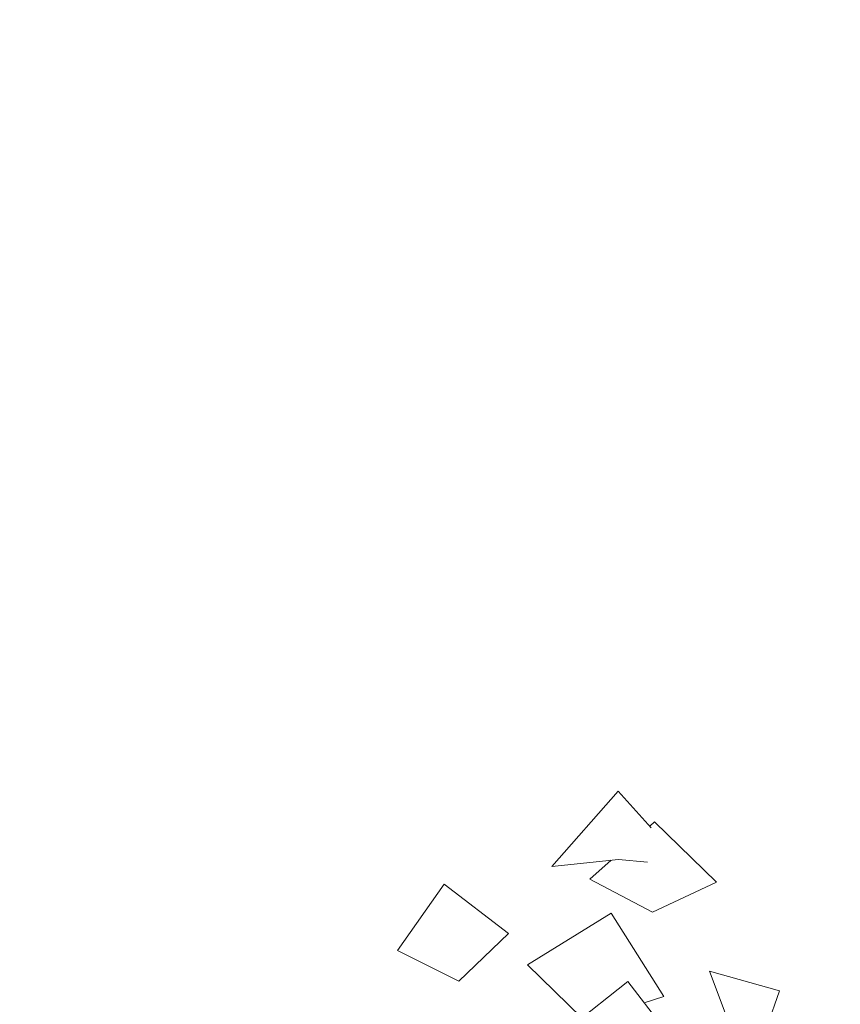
# Model space of a CAD drawing. Header units: millimetres. Extents: x -2624 to 101766, y -16 to 109490.
# Tile 49 of 151: x 28408 to 30872, y 73655 to 76614. Entities that reach past the tile are written whole.
import ezdxf

# ---------------------------------------------------------------- set-up
doc = ezdxf.new("R2010")
doc.units = ezdxf.units.MM
doc.header["$MEASUREMENT"] = 0
doc.layers.add('Nouveau_VRD _ Végétation.VRD', color=7, linetype='Continuous')
doc.layers.add('VRD _ Bordure.VRD', color=7, linetype='Continuous')

# ---------------------------------------------------------------- blocks, each defined once
blk = doc.blocks.new('Élément de coupe_48')
at = {"layer": 'VRD _ Bordure.VRD', "color": 7, "linetype": 'Continuous', "lineweight": 15}
for p, q in [((25968.8, 76613.7), (26102.5, 76089.4)), ((25822.8, 76579.2), (25958.5, 76047.1)), ((26007.1, 76040.5), (26107.5, 76070)), ((26102.5, 76089.4), (26107.5, 76070)), ((26107.5, 76070), (26277.3, 75559.1)), ((25958.5, 76047.1), (25963.5, 76027.8)), ((25963.5, 76027.8), (25989.1, 76035.3)), ((25989.1, 76035.3), (25992.6, 76036.3)), ((25992.6, 76036.3), (25999, 76038.2)), ((25999, 76038.2), (26007.1, 76040.5)), ((25963.5, 76027.8), (26136.6, 75506.7)), ((26185.5, 75503.6), (26283.6, 75540.1)), ((26277.3, 75559.1), (26283.6, 75540.1)), ((26283.6, 75540.1), (26489.3, 75042.5)), ((26136.6, 75506.7), (26143, 75487.7)), ((26177.7, 75500.6), (26185.5, 75503.6)), ((26143, 75487.7), (26168, 75497)), ((26143, 75487.7), (26352.7, 74980.3)), ((26168, 75497), (26171.4, 75498.3)), ((26171.4, 75498.3), (26177.7, 75500.6)), ((26489.3, 75042.5), (26497, 75024)), ((26401.7, 74980.6), (26497, 75024)), ((26497, 75024), (26737.5, 74542.4)), ((26352.7, 74980.3), (26360.4, 74961.8)), ((26360.4, 74961.8), (26384.7, 74972.9)), ((26384.7, 74972.9), (26388, 74974.4)), ((26388, 74974.4), (26394.1, 74977.2)), ((26394.1, 74977.2), (26401.7, 74980.6)), ((26360.4, 74961.8), (26605.7, 74470.6)), ((26737.5, 74542.4), (26746.2, 74525)), ((26654.5, 74474.4), (26746.5, 74524.5)), ((26746.2, 74525), (26746.5, 74524.5)), ((26746.5, 74524.5), (26746.7, 74524)), ((26746.7, 74524), (27020.7, 74061.1)), ((26605.7, 74470.6), (26614.6, 74452.7)), ((26641.3, 74467.2), (26647.2, 74470.4)), ((26647.2, 74470.4), (26654.5, 74474.4)), ((26614.6, 74452.7), (26638.1, 74465.5)), ((26614.6, 74452.7), (26894.3, 73980.1)), ((26638.1, 74465.5), (26641.3, 74467.2)), ((27020.7, 74061.1), (27030.4, 74044.7)), ((26942.7, 73987.4), (27030.8, 74043.9)), ((27030.4, 74044.7), (27030.8, 74043.9)), ((27030.8, 74043.9), (27031.4, 74043.1)), ((27031.4, 74043.1), (27337.3, 73601.2)), ((26894.3, 73980.1), (26904.5, 73962.9)), ((26904.5, 73962.9), (26927, 73977.3)), ((26927, 73977.3), (26930, 73979.3)), ((26930, 73979.3), (26935.6, 73982.9)), ((26935.6, 73982.9), (26942.7, 73987.4)), ((26904.5, 73962.9), (27217, 73511.4)), ((27264.8, 73522.2), (27348.7, 73584.8)), ((27337.3, 73601.2), (27348, 73585.7)), ((27348, 73585.7), (27348.7, 73584.8)), ((27348.7, 73584.8), (27349.4, 73583.8)), ((27349.4, 73583.8), (27685.8, 73165)), ((27258, 73517.1), (27264.8, 73522.2)), ((27217, 73511.4), (27228.4, 73495)), ((27228.4, 73495), (27249.8, 73511)), ((27228.4, 73495), (27572.2, 73066.9)), ((27249.8, 73511), (27252.7, 73513.1)), ((27252.7, 73513.1), (27258, 73517.1)), ((27619.1, 73081), (27698.3, 73149.4)), ((27685.8, 73165), (27697.6, 73150.3)), ((27697.6, 73150.3), (27698.3, 73149.4)), ((27698.3, 73149.4), (27699.2, 73148.4)), ((27699.2, 73148.4), (28064.5, 72754.6)), ((27612.7, 73075.5), (27619.1, 73081)), ((27572.2, 73066.9), (27584.7, 73051.3)), ((27584.7, 73051.3), (27604.9, 73068.7)), ((27584.7, 73051.3), (27958.1, 72648.7)), ((27604.9, 73068.7), (27607.7, 73071.1)), ((27607.7, 73071.1), (27612.7, 73075.5)), ((28064.5, 72754.6), (28077.3, 72740.8)), ((28003.9, 72666.1), (28078.1, 72739.9)), ((28077.3, 72740.8), (28078.1, 72739.9)), ((28078.1, 72739.9), (28079, 72739.1)), ((28079, 72739.1), (28439.3, 72402.1)), ((27997.9, 72660.2), (28003.9, 72666.1)), ((27958.1, 72648.7), (27971.7, 72634)), ((27971.7, 72634), (27990.6, 72652.9)), ((27971.7, 72634), (28372.8, 72259)), ((27990.6, 72652.9), (27993.2, 72655.4)), ((27993.2, 72655.4), (27997.9, 72660.2)), ((28417.2, 72279.6), (28470.3, 72340.7)), ((28534.6, 72319.1), (28610.4, 72257.8)), ((28411.7, 72273.3), (28417.2, 72279.6)), ((28372.8, 72259), (28387.4, 72245.3)), ((28387.4, 72245.3), (28404.9, 72265.5)), ((28404.9, 72265.5), (28407.3, 72268.2)), ((28407.3, 72268.2), (28411.7, 72273.3)), ((28387.4, 72245.3), (28568.1, 72099)), ((28858.2, 72057), (28870.5, 72047.1)), ((28679.2, 72009), (28814.1, 71899.8)), ((28814.1, 71899.8), (28816.5, 71897.8)), ((29058.9, 71910), (29144.8, 71850.1)), ((29145.2, 71849.8), (29236.5, 71786.1)), ((29026.1, 71750), (29056.2, 71729)), ((29576.9, 71568.4), (29605.3, 71551.5)), ((29623.1, 71540.9), (29687.7, 71502.3)), ((29559.9, 71403.9), (29585.4, 71388.7)), ((29891.9, 71383.5), (29908.8, 71375)), ((29691.9, 71325.1), (29767.6, 71279.8)), ((30006.2, 71325.9), (30083, 71287.1)), ((29767.6, 71279.8), (29784.8, 71269.6)), ((29784.8, 71269.6), (29793.8, 71286)), ((29784.8, 71269.6), (29801.4, 71261.2)), ((30230.6, 71212.7), (30337.8, 71158.6)), ((29979, 71171.6), (30134.7, 71093)), ((30337.8, 71158.6), (30355.7, 71149.6)), ((30320.3, 71072.8), (30355.7, 71149.6)), ((30355.7, 71149.6), (30385.4, 71137.1)), ((30160.7, 71079.9), (30171, 71074.7)), ((30548, 71069.1), (30580.9, 71055.4)), ((30193.5, 71063.4), (30194.8, 71062.7)), ((30196.6, 71061.8), (30234.6, 71042.6)), ((30766.2, 70977.9), (30853.9, 70941.2)), ((30853.9, 70941.2), (30872.4, 70933.5)), ((30872.4, 70933.5), (30858.8, 70898.5)), ((30561.2, 70901), (30707, 70840))]:
    blk.add_line(p, q, dxfattribs=at)
blk = doc.blocks.new('Élément de coupe_1484')
at = {"layer": 'Nouveau_VRD _ Végétation.VRD', "color": 7, "linetype": 'Continuous', "lineweight": 15}
for p, q in [((30006.1, 74069), (30205.6, 74295.8)), ((30205.6, 74295.8), (30304.5, 74185.8)), ((30314.4, 74203.7), (30299.9, 74190.8)), ((30314.4, 74203.7), (30500.3, 74022.1)), ((30006.1, 74069), (30206.7, 74090.3)), ((30183.8, 74087.9), (30120, 74031.2)), ((30293.2, 74082), (30206.7, 74090.3)), ((30120, 74031.2), (30307.9, 73931.5)), ((29682.3, 74015.7), (29542.2, 73816.9)), ((29682.3, 74015.7), (29875.5, 73868.1)), ((30500.3, 74022.1), (30307.9, 73931.5)), ((30184.5, 73928.8), (29932.9, 73773.3)), ((30184.5, 73928.8), (30342.5, 73678.8)), ((29875.5, 73868.1), (29727, 73724.8)), ((29542.2, 73816.9), (29727, 73724.8)), ((29932.9, 73773.3), (30096.4, 73614.8)), ((30479.9, 73754.8), (30690.1, 73695.4)), ((30479.9, 73754.8), (30533.1, 73613.7)), ((30016.4, 73551.7), (30234.6, 73723.8)), ((30234.6, 73723.8), (30403.4, 73503)), ((30342.5, 73678.8), (30283.7, 73659.6)), ((30690.1, 73695.4), (30618, 73489.1))]:
    blk.add_line(p, q, dxfattribs=at)

msp = doc.modelspace()

# ---------------------------------------------------------------- block references
at = {"layer": 'Nouveau_VRD _ Végétation.VRD', "lineweight": 0}
msp.add_blockref('Élément de coupe_1484', (0, 0), dxfattribs=at)
at = {"layer": 'VRD _ Bordure.VRD', "lineweight": 0}
msp.add_blockref('Élément de coupe_48', (0, 0), dxfattribs=at)

doc.saveas('drawing.dxf')
